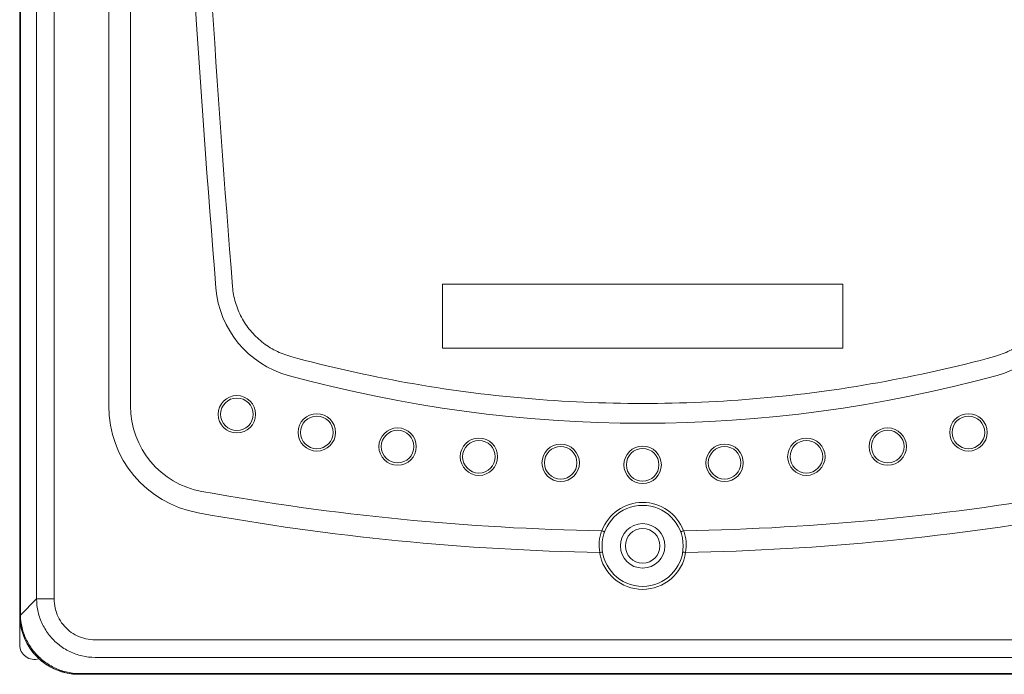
# Model space of a CAD drawing. Header units: millimetres. Extents: x -473 to 23648, y -382 to 1866.
# Tile 10 of 256: x 51 to 150, y 46 to 112. Entities that reach past the tile are written whole.
import ezdxf

# ---------------------------------------------------------------- set-up
doc = ezdxf.new("R2010")
doc.units = ezdxf.units.MM
doc.header["$LTSCALE"] = 80
doc.header["$PDMODE"] = 3
doc.header["$PDSIZE"] = 0.3
doc.layers.get('0').update_dxf_attribs({"linetype": 'CONTINUOUS'})
doc.layers.get('DEFPOINTS').update_dxf_attribs({"linetype": 'CONTINUOUS'})
for name, color, linetype in [('02___PRT_ALL_AXES', 7, 'CONTINUOUS'), ('09_ALL_ROUNDS', 7, 'CONTINUOUS'), ('10_ALL_CHAMFER', 7, 'CONTINUOUS'), ('20_ALL_FEATURES', 7, 'CONTINUOUS')]:
    doc.layers.add(name, color=color, linetype=linetype)
doc.styles.get("Standard").update_dxf_attribs({"font": 'technic_.ttf', "width": 0.7})
doc.dimstyles.get("Standard").update_dxf_attribs({"dimtxt": 3, "dimasz": 3, "dimexe": 0.18, "dimexo": 0.0625, "dimgap": 0.09, "dimtad": 1, "dimdsep": 46, "dimtxsty": 'STANDARD', "dimcen": 0.09, "dimadec": 0, "dimazin": 0, "dimtol": 1, "dimtp": 0.01, "dimtm": 0.01, "dimtfac": 1, "dimtofl": 0, "dimtmove": 0, "dimatfit": 3, "dimfxl": 1, "dimtolj": 1, "dimarcsym": 0})

# ---------------------------------------------------------------- blocks, each defined once
blk = doc.blocks.new('*D1')
at = {"color": 0, "lineweight": 0, "transparency": 16777216}
for p, q in [((114.086, 238.97), (209.04, 238.97)), ((207.24, 230.97), (207.24, 159.169)), ((207.24, 53.815), (207.24, 125.616)), ((172.385, 45.815), (209.04, 45.815))]:
    blk.add_line(p, q, dxfattribs=at)
for points in [[(205.906, 230.97), (208.573, 230.97), (207.24, 238.97)], [(205.906, 53.815), (208.573, 53.815), (207.24, 45.815)]]:
    blk.add_solid(points, dxfattribs=at)
at = {"layer": 'DEFPOINTS', "color": 0, "lineweight": 0, "transparency": 16777216}
for p in [(112.286, 238.97), (170.585, 45.815), (207.24, 45.815)]:
    blk.add_point(p, dxfattribs=at)
at = {"color": 0, "lineweight": 0, "transparency": 16777216, "insert": (207.24, 142.392), "char_height": 15, "attachment_point": 5, "rotation": 90}
blk.add_mtext('\\A1;193.2', dxfattribs=at)

msp = doc.modelspace()

# ---------------------------------------------------------------- linework, layer by layer
at = {"color": 7, "linetype": 'Continuous', "lineweight": 0}
msp.add_circle((113.585, 58.815), 4.1, dxfattribs=at)
for centre, radius, start, end in [((113.585, 310.115), 249.8, 259.72207, 269.04609), ((113.585, 310.115), 249.8, 270.95391, 280.27793), ((113.585, 58.815), 4.4, 20.33268, 159.66734), ((113.585, 310.115), 252, 259.72207, 269.01092), ((113.585, 310.115), 252, 270.98908, 280.27793), ((113.588, 58.917), 4.402, 161.0107, 190.01009), ((113.581, 58.917), 4.402, 349.99171, 18.98752), ((113.585, 58.815), 4.4, 188.65211, 351.34789)]:
    msp.add_arc(centre, radius, start, end, dxfattribs=at)
for points, knots in [([(109.426, 60.35), (109.43, 60.349), (109.437, 60.349), (109.448, 60.347), (109.455, 60.345), (109.458, 60.344)], [0, 0, 0, 0, 0.01142549, 0.02256462, 0.03275703, 0.03275703, 0.03275703, 0.03275703]), ([(109.459, 60.344), (109.506, 60.327), (109.593, 60.292), (109.669, 60.25), (109.73, 60.21), (109.724, 60.195)], [0, 0, 0, 0, 0.151003, 0.261845, 0.3086632, 0.3086632, 0.3086632, 0.3086632]), ([(117.711, 60.344), (117.663, 60.327), (117.577, 60.292), (117.501, 60.25), (117.44, 60.21), (117.445, 60.195)], [0, 0, 0, 0, 0.151005, 0.261843, 0.3086806, 0.3086806, 0.3086806, 0.3086806]), ([(117.711, 60.344), (117.715, 60.345), (117.721, 60.347), (117.732, 60.349), (117.74, 60.349), (117.743, 60.35)], [0, 0, 0, 0, 0.01019253, 0.02133173, 0.03273465, 0.03273465, 0.03273465, 0.03273465]), ([(109.235, 58.152), (109.287, 58.152), (109.379, 58.173), (109.468, 58.17), (109.537, 58.163), (109.539, 58.148)], [0, 0, 0, 0, 0.1576025, 0.2628088, 0.309337, 0.309337, 0.309337, 0.309337]), ([(117.63, 58.148), (117.633, 58.163), (117.702, 58.171), (117.79, 58.173), (117.882, 58.152), (117.935, 58.152)], [0, 0, 0, 0, 0.0465474, 0.1517509, 0.3093542, 0.3093542, 0.3093542, 0.3093542])]:
    msp.add_open_spline(points, degree=3, knots=knots, dxfattribs=at)
at = {"layer": '02___PRT_ALL_AXES', "color": 7, "linetype": 'Continuous', "lineweight": 0}
for p, q in [((59.585, 198.615), (59.585, 72.982)), ((61.785, 198.615), (61.785, 72.982))]:
    msp.add_line(p, q, dxfattribs=at)
for radius in [11.001, 8.8]:
    msp.add_arc((70.585, 72.982), radius, 180, 259.72207, dxfattribs=at)
at = {"layer": '09_ALL_ROUNDS', "color": 7, "linetype": 'Continuous', "lineweight": 0}
for p, q in [((50.585, 225.815), (50.585, 108.523)), ((50.653, 225.828), (50.653, 51.801)), ((52.293, 224.188), (52.293, 53.441)), ((54.068, 224.188), (54.068, 53.441)), ((50.585, 107.235), (50.585, 93.523)), ((50.585, 92.235), (50.585, 51.815)), ((77.74, 76.07), (77.74, 76.07)), ((149.43, 76.07), (149.43, 76.07)), ((50.653, 51.801), (52.293, 53.441)), ((54.068, 53.441), (52.293, 53.441)), ((58.211, 49.298), (168.959, 49.298)), ((58.211, 47.523), (168.959, 47.523)), ((56.571, 45.883), (170.598, 45.883)), ((56.585, 45.815), (170.585, 45.815))]:
    msp.add_line(p, q, dxfattribs=at)
for centre, radius in [((72.548, 72.129), 1.892), ((72.548, 72.129), 1.649), ((80.633, 70.294), 1.892), ((80.633, 70.294), 1.649), ((146.536, 70.294), 1.892), ((146.536, 70.294), 1.649), ((88.8, 68.862), 1.892), ((138.37, 68.862), 1.892), ((88.8, 68.862), 1.649), ((97.028, 67.837), 1.892), ((130.142, 67.837), 1.892), ((138.37, 68.862), 1.649), ((97.028, 67.837), 1.649), ((105.296, 67.22), 1.892), ((105.296, 67.22), 1.649), ((113.585, 67.015), 1.892), ((121.874, 67.22), 1.892), ((121.874, 67.22), 1.649), ((130.142, 67.837), 1.649), ((113.585, 67.015), 1.649)]:
    msp.add_circle(centre, radius, dxfattribs=at)
for centre, radius, start, end in [((1864.585, 229.815), 1800, 182.635856, 184.61759), ((1879.816, 230.04), 1813.51, 182.664788, 184.585922), ((80.395, 85.711), 10, 184.61759, 254.60236), ((146.775, 85.711), 10, 285.39759, 355.38241), ((113.585, 206.224), 135, 254.60215, 285.39785), ((56.585, 51.815), 6, 180, 270)]:
    msp.add_arc(centre, radius, start, end, dxfattribs=at)
for points, knots in [([(50.585, 107.235), (50.585, 107.305), (50.591, 107.468), (50.599, 107.734), (50.599, 108.024), (50.591, 108.29), (50.585, 108.453), (50.585, 108.523)], [0, 0, 0, 0, 0.208074, 0.490045, 0.797655, 1.079633, 1.287679, 1.287679, 1.287679, 1.287679]), ([(50.585, 92.235), (50.585, 92.305), (50.591, 92.468), (50.599, 92.734), (50.599, 93.024), (50.591, 93.29), (50.585, 93.453), (50.585, 93.523)], [0, 0, 0, 0, 0.208045, 0.490023, 0.797634, 1.079605, 1.287679, 1.287679, 1.287679, 1.287679]), ([(72.111, 85.043), (72.155, 84.503), (72.352, 83.43), (72.97, 81.917), (73.882, 80.559), (75.054, 79.411), (76.439, 78.519), (77.469, 78.123), (77.998, 77.979)], [0, 0, 0, 0, 1.62419, 3.245995, 4.86982, 6.498559, 8.134458, 9.779954, 9.779954, 9.779954, 9.779954]), ([(149.172, 77.979), (149.701, 78.123), (150.73, 78.519), (152.116, 79.411), (153.288, 80.559), (154.2, 81.917), (154.817, 83.43), (155.015, 84.503), (155.058, 85.043)], [0, 0, 0, 0, 1.645495, 3.281394, 4.910133, 6.533959, 8.155764, 9.779954, 9.779954, 9.779954, 9.779954]), ([(77.998, 77.979), (81.884, 76.92), (89.73, 75.157), (101.639, 73.574), (109.614, 73.224), (113.585, 73.224)], [0, 0, 0, 0, 12.084201, 24.085655, 35.997411, 35.997411, 35.997411, 35.997411]), ([(113.585, 73.224), (117.555, 73.224), (125.531, 73.574), (137.439, 75.157), (145.285, 76.92), (149.172, 77.979)], [0, 0, 0, 0, 11.911325, 23.91268, 35.997411, 35.997411, 35.997411, 35.997411]), ([(52.293, 53.441), (52.296, 52.998), (52.402, 52.111), (52.848, 50.853), (53.558, 49.727), (54.497, 48.788), (55.623, 48.078), (56.881, 47.632), (57.768, 47.526), (58.211, 47.523)], [0, 0, 0, 0, 1.330481, 2.653956, 3.972497, 5.289317, 6.607904, 7.931385, 9.261845, 9.261845, 9.261845, 9.261845]), ([(54.068, 53.441), (54.068, 53.13), (54.137, 52.506), (54.444, 51.62), (54.939, 50.828), (55.599, 50.169), (56.391, 49.674), (57.277, 49.367), (57.9, 49.298), (58.211, 49.298)], [0, 0, 0, 0, 0.933494, 1.864096, 2.789709, 3.713255, 4.638263, 5.568387, 6.50175, 6.50175, 6.50175, 6.50175]), ([(50.653, 51.801), (50.64, 51.802), (50.618, 51.805), (50.599, 51.809), (50.585, 51.812), (50.585, 51.815)], [0, 0, 0, 0, 0.03801581, 0.06119217, 0.06998471, 0.06998471, 0.06998471, 0.06998471]), ([(50.653, 51.801), (50.664, 51.365), (50.783, 50.489), (51.242, 49.246), (51.959, 48.126), (52.901, 47.186), (54.021, 46.469), (55.263, 46.012), (56.137, 45.894), (56.571, 45.883)], [0, 0, 0, 0, 1.310257, 2.626108, 3.946186, 5.267869, 6.588339, 7.904045, 9.208449, 9.208449, 9.208449, 9.208449]), ([(56.585, 45.815), (56.582, 45.815), (56.579, 45.829), (56.575, 45.848), (56.572, 45.87), (56.571, 45.883)], [0, 0, 0, 0, 0.00879249, 0.03196886, 0.06998468, 0.06998468, 0.06998468, 0.06998468])]:
    msp.add_open_spline(points, degree=3, knots=knots, dxfattribs=at)
at = {"layer": '10_ALL_CHAMFER', "color": 7, "linetype": 'Continuous', "lineweight": 0}
for radius in [2.25, 1.75]:
    msp.add_circle((113.585, 58.815), radius, dxfattribs=at)
at = {"layer": '20_ALL_FEATURES', "color": 7, "linetype": 'Continuous', "lineweight": 0}
for p, q in [((93.335, 85.315), (133.835, 85.315)), ((93.335, 78.815), (93.335, 85.315)), ((133.835, 85.315), (133.835, 78.815)), ((133.835, 78.815), (93.335, 78.815)), ((50.585, 51.815), (50.585, 48.815))]:
    msp.add_line(p, q, dxfattribs=at)
for centre, radius, start, end in [((56.585, 51.815), 6, 180, 192.44512), ((56.585, 51.815), 6, 193.16982, 256.88097), ((52.085, 48.815), 1.5, 180, 287.5999), ((56.585, 51.815), 6, 257.62533, 270)]:
    msp.add_arc(centre, radius, start, end, dxfattribs=at)

# ---------------------------------------------------------------- dimensions: what is measured, and where the dimension line sits
at = {"color": 3, "lineweight": 0}
dim = msp.add_linear_dim(base=(207.24, 45.815), p1=(112.286, 238.97), p2=(170.585, 45.815), angle=90, dimstyle='STANDARD', override={"dimtxt": 15, "dimasz": 8, "dimexe": 1.8, "dimexo": 1.8, "dimtad": 0, "dimdec": 1, "dimzin": 0, "dimdsep": 0, "dimcen": 0.5, "dimtol": 0, "dimtdec": 4, "dimtzin": 0, "dimlwd": 0, "dimlwe": 0}, dxfattribs=at)
dim.commit()
dim.dimension.update_dxf_attribs({"geometry": '*D1', "text_midpoint": (207.24, 142.392)})

doc.saveas('drawing.dxf')
